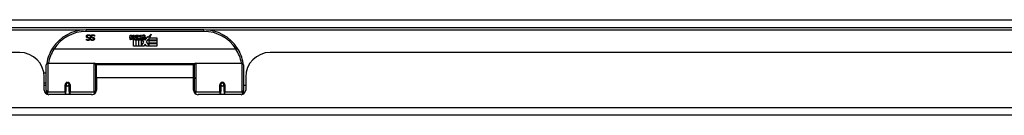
# Model space of a CAD drawing. Header units: inches. Extents: x 27 to 687, y 75 to 319.
# Tile 33 of 239: x 133.68 to 146.2, y 75.18 to 76.4. Entities that reach past the tile are written whole.
import ezdxf

# ---------------------------------------------------------------- set-up
doc = ezdxf.new("R2010")
doc.units = ezdxf.units.IN
doc.header["$MEASUREMENT"] = 0
doc.layers.add('Visible Edges(ANSI)', color=7, linetype='Continuous', lineweight=25)
doc.layers.add('Visible Tangent Edges(ANSI)', color=7, linetype='Continuous', lineweight=25)

msp = doc.modelspace()

# ---------------------------------------------------------------- linework, layer by layer
at = {"layer": 'Visible Edges(ANSI)'}
for p, q in [((92.817, 76.301), (158.619, 76.301)), ((136.016, 76.271), (134.52, 76.271)), ((134.526, 76.151), (134.526, 76.151)), ((134.526, 76.14), (134.526, 76.151)), ((134.571, 76.203), (134.571, 76.191)), ((134.571, 76.191), (134.571, 76.191)), ((134.58, 76.151), (134.581, 76.151)), ((134.58, 76.14), (134.58, 76.151)), ((134.626, 76.191), (134.625, 76.191)), ((134.626, 76.203), (134.626, 76.191)), ((135.075, 76.168), (135.082, 76.203)), ((135.082, 76.203), (135.095, 76.203)), ((135.095, 76.203), (135.089, 76.168)), ((135.112, 76.18), (135.116, 76.203)), ((135.116, 76.203), (135.129, 76.203)), ((135.121, 76.064), (135.121, 76.144)), ((135.129, 76.203), (135.123, 76.168)), ((135.139, 76.151), (135.138, 76.145)), ((135.138, 76.145), (135.15, 76.145)), ((135.143, 76.158), (135.14, 76.158)), ((135.142, 76.148), (135.143, 76.158)), ((135.153, 76.148), (135.142, 76.148)), ((135.146, 76.18), (135.15, 76.203)), ((135.15, 76.203), (135.163, 76.203)), ((135.15, 76.145), (135.15, 76.064)), ((135.163, 76.203), (135.153, 76.148)), ((135.155, 76.145), (135.177, 76.145)), ((135.155, 76.064), (135.155, 76.145)), ((135.159, 76.148), (135.183, 76.174)), ((135.175, 76.148), (135.159, 76.148)), ((135.17, 76.203), (135.186, 76.203)), ((135.183, 76.174), (135.17, 76.203)), ((135.189, 76.166), (135.175, 76.148)), ((135.177, 76.145), (135.184, 76.155)), ((135.184, 76.155), (135.184, 76.064)), ((135.186, 76.203), (135.193, 76.183)), ((135.191, 76.166), (135.189, 76.166)), ((135.189, 76.163), (135.196, 76.145)), ((135.189, 76.064), (135.189, 76.163)), ((135.198, 76.148), (135.191, 76.166)), ((135.193, 76.183), (135.196, 76.183)), ((135.196, 76.183), (135.209, 76.203)), ((135.196, 76.145), (135.219, 76.145)), ((135.215, 76.148), (135.198, 76.148)), ((135.225, 76.203), (135.201, 76.175)), ((135.201, 76.175), (135.215, 76.148)), ((135.209, 76.203), (135.225, 76.203)), ((135.219, 76.145), (135.219, 76.065)), ((135.224, 76.179), (135.261, 76.179)), ((135.231, 76.191), (135.231, 76.2)), ((135.255, 76.114), (135.234, 76.144)), ((135.259, 76.17), (135.235, 76.17)), ((135.264, 76.152), (135.271, 76.141)), ((135.271, 76.141), (135.303, 76.185)), ((135.305, 76.147), (135.285, 76.119)), ((135.303, 76.185), (135.305, 76.171)), ((135.305, 76.171), (135.349, 76.217)), ((135.307, 76.137), (135.305, 76.147)), ((135.322, 76.166), (135.307, 76.137)), ((135.322, 76.137), (135.322, 76.166)), ((135.421, 76.137), (135.322, 76.137)), ((135.322, 76.133), (135.421, 76.133)), ((135.322, 76.101), (135.322, 76.133)), ((135.349, 76.217), (135.324, 76.169)), ((135.324, 76.169), (135.421, 76.169)), ((135.421, 76.169), (135.421, 76.137)), ((135.421, 76.133), (135.421, 76.101)), ((136.425, 76.026), (134.111, 76.026)), ((135.15, 76.064), (135.121, 76.064)), ((135.184, 76.064), (135.155, 76.064)), ((135.255, 76.064), (135.189, 76.064)), ((135.219, 76.065), (135.255, 76.114)), ((135.269, 76.09), (135.255, 76.064)), ((135.287, 76.064), (135.269, 76.09)), ((135.285, 76.119), (135.322, 76.065)), ((135.421, 76.064), (135.287, 76.064)), ((135.421, 76.101), (135.322, 76.101)), ((135.322, 76.096), (135.421, 76.096)), ((135.322, 76.065), (135.322, 76.096)), ((135.421, 76.096), (135.421, 76.064)), ((133.675, 75.982), (117.76, 75.982)), ((152.776, 75.982), (136.861, 75.982)), ((134.013, 75.497), (134.013, 75.827)), ((134.033, 75.846), (134.622, 75.846)), ((134.638, 75.83), (134.638, 75.493)), ((134.638, 75.754), (134.653, 75.754)), ((134.653, 75.659), (134.653, 75.827)), ((135.884, 75.827), (134.653, 75.827)), ((135.884, 75.659), (135.884, 75.827)), ((135.898, 75.493), (135.898, 75.83)), ((135.914, 75.846), (136.503, 75.846)), ((136.523, 75.827), (136.523, 75.497)), ((133.983, 75.722), (134.013, 75.722)), ((133.987, 75.504), (133.987, 75.67)), ((134.653, 75.659), (134.653, 75.504)), ((135.884, 75.504), (135.884, 75.659)), ((136.549, 75.67), (136.549, 75.504)), ((133.987, 75.596), (134.013, 75.596)), ((134.013, 75.562), (133.987, 75.562)), ((134.262, 75.574), (134.262, 75.487)), ((134.264, 75.572), (134.262, 75.572)), ((134.263, 75.578), (134.265, 75.578)), ((134.264, 75.578), (134.264, 75.574)), ((134.268, 75.562), (134.266, 75.562)), ((134.302, 75.562), (134.3, 75.562)), ((134.303, 75.57), (134.305, 75.57)), ((134.305, 75.487), (134.305, 75.574)), ((134.638, 75.563), (134.653, 75.563)), ((136.231, 75.574), (136.231, 75.487)), ((136.231, 75.572), (136.233, 75.572)), ((136.233, 75.583), (136.233, 75.574)), ((136.237, 75.562), (136.234, 75.562)), ((136.27, 75.562), (136.268, 75.562)), ((136.272, 75.574), (136.272, 75.583)), ((136.272, 75.572), (136.274, 75.572)), ((136.274, 75.487), (136.274, 75.574)), ((136.549, 75.562), (136.523, 75.562)), ((134.013, 75.497), (134.013, 75.455)), ((134.594, 75.445), (134.046, 75.445)), ((134.262, 75.445), (134.262, 75.487)), ((134.305, 75.487), (134.305, 75.445)), ((134.638, 75.465), (134.638, 75.493)), ((135.898, 75.493), (135.898, 75.465)), ((136.49, 75.445), (135.943, 75.445)), ((136.231, 75.445), (136.231, 75.487)), ((136.274, 75.487), (136.274, 75.445)), ((136.523, 75.455), (136.523, 75.497)), ((158.52, 75.182), (92.915, 75.182))]:
    msp.add_line(p, q, dxfattribs=at)
at = {"layer": 'Visible Edges(ANSI)', "flags": 128}
for points in [[(134.523, 76.187), (134.523, 76.188), (134.523, 76.188), (134.523, 76.189), (134.523, 76.19), (134.523, 76.191), (134.523, 76.191), (134.524, 76.192), (134.524, 76.193), (134.524, 76.193), (134.524, 76.194), (134.524, 76.195), (134.525, 76.195), (134.525, 76.196), (134.525, 76.197), (134.526, 76.197), (134.526, 76.198), (134.526, 76.198), (134.527, 76.199), (134.527, 76.2), (134.528, 76.2), (134.528, 76.201), (134.529, 76.201), (134.529, 76.202), (134.529, 76.202)], [(134.537, 76.169), (134.536, 76.17), (134.535, 76.17), (134.534, 76.17), (134.533, 76.171), (134.532, 76.171), (134.531, 76.172), (134.53, 76.173), (134.529, 76.173), (134.528, 76.174), (134.528, 76.175), (134.527, 76.175), (134.526, 76.176), (134.526, 76.177), (134.525, 76.178), (134.525, 76.178), (134.525, 76.179), (134.524, 76.18), (134.524, 76.181), (134.524, 76.182), (134.523, 76.183), (134.523, 76.184), (134.523, 76.185), (134.523, 76.186), (134.523, 76.187)], [(134.526, 76.151), (134.527, 76.151), (134.528, 76.15), (134.528, 76.15), (134.529, 76.149), (134.53, 76.149), (134.53, 76.148), (134.531, 76.148), (134.532, 76.147), (134.533, 76.147), (134.533, 76.146), (134.534, 76.146), (134.535, 76.146), (134.536, 76.145), (134.537, 76.145), (134.538, 76.145), (134.539, 76.144), (134.54, 76.144), (134.541, 76.144), (134.542, 76.144), (134.542, 76.144), (134.543, 76.143), (134.544, 76.143), (134.545, 76.143), (134.546, 76.143)], [(134.547, 76.135), (134.546, 76.135), (134.545, 76.135), (134.544, 76.135), (134.543, 76.135), (134.542, 76.135), (134.541, 76.135), (134.54, 76.136), (134.539, 76.136), (134.538, 76.136), (134.537, 76.136), (134.537, 76.136), (134.536, 76.136), (134.535, 76.137), (134.534, 76.137), (134.533, 76.137), (134.532, 76.137), (134.531, 76.138), (134.531, 76.138), (134.53, 76.138), (134.529, 76.138), (134.528, 76.139), (134.527, 76.139), (134.527, 76.139), (134.526, 76.14)], [(134.529, 76.202), (134.53, 76.203), (134.531, 76.203), (134.531, 76.204), (134.532, 76.204), (134.532, 76.204), (134.533, 76.205), (134.534, 76.205), (134.534, 76.206), (134.535, 76.206), (134.536, 76.206), (134.536, 76.207), (134.537, 76.207), (134.538, 76.207), (134.539, 76.207), (134.539, 76.208), (134.54, 76.208), (134.541, 76.208), (134.542, 76.208), (134.543, 76.208), (134.544, 76.208), (134.545, 76.208), (134.546, 76.209), (134.547, 76.209), (134.548, 76.209)], [(134.549, 76.2), (134.547, 76.2), (134.546, 76.2), (134.545, 76.2), (134.544, 76.2), (134.543, 76.2), (134.542, 76.2), (134.541, 76.199), (134.54, 76.199), (134.539, 76.199), (134.538, 76.198), (134.538, 76.198), (134.537, 76.197), (134.536, 76.197), (134.536, 76.196), (134.535, 76.195), (134.535, 76.195), (134.534, 76.194), (134.534, 76.193), (134.534, 76.193), (134.533, 76.192), (134.533, 76.191), (134.533, 76.19), (134.533, 76.189), (134.533, 76.189)], [(134.533, 76.189), (134.533, 76.188), (134.533, 76.187), (134.533, 76.187), (134.533, 76.186), (134.533, 76.185), (134.533, 76.185), (134.534, 76.184), (134.534, 76.184), (134.534, 76.183), (134.534, 76.183), (134.535, 76.182), (134.535, 76.182), (134.535, 76.181), (134.536, 76.181), (134.536, 76.18), (134.537, 76.18), (134.537, 76.18), (134.538, 76.179), (134.538, 76.179), (134.539, 76.179), (134.539, 76.178), (134.54, 76.178), (134.541, 76.178), (134.542, 76.178)], [(134.552, 76.165), (134.551, 76.166), (134.551, 76.166), (134.55, 76.166), (134.55, 76.166), (134.549, 76.166), (134.548, 76.166), (134.548, 76.167), (134.547, 76.167), (134.546, 76.167), (134.546, 76.167), (134.545, 76.167), (134.544, 76.167), (134.544, 76.168), (134.543, 76.168), (134.542, 76.168), (134.542, 76.168), (134.541, 76.168), (134.54, 76.168), (134.54, 76.168), (134.539, 76.169), (134.539, 76.169), (134.538, 76.169), (134.538, 76.169), (134.537, 76.169)], [(134.542, 76.178), (134.542, 76.178), (134.543, 76.177), (134.543, 76.177), (134.544, 76.177), (134.544, 76.177), (134.545, 76.177), (134.545, 76.177), (134.546, 76.177), (134.546, 76.177), (134.547, 76.176), (134.547, 76.176), (134.548, 76.176), (134.548, 76.176), (134.549, 76.176), (134.549, 76.176), (134.55, 76.176), (134.55, 76.176), (134.551, 76.175), (134.551, 76.175), (134.552, 76.175), (134.552, 76.175), (134.553, 76.175), (134.554, 76.175), (134.554, 76.175)], [(134.546, 76.143), (134.547, 76.143), (134.548, 76.143), (134.549, 76.144), (134.55, 76.144), (134.551, 76.144), (134.552, 76.144), (134.553, 76.144), (134.554, 76.145), (134.555, 76.145), (134.555, 76.145), (134.556, 76.146), (134.557, 76.146), (134.557, 76.147), (134.558, 76.147), (134.559, 76.148), (134.559, 76.149), (134.56, 76.149), (134.56, 76.15), (134.56, 76.151), (134.56, 76.151), (134.561, 76.152), (134.561, 76.153), (134.561, 76.154), (134.561, 76.154)], [(134.571, 76.155), (134.571, 76.154), (134.571, 76.153), (134.57, 76.151), (134.57, 76.15), (134.57, 76.149), (134.569, 76.148), (134.568, 76.146), (134.568, 76.145), (134.567, 76.144), (134.566, 76.143), (134.565, 76.142), (134.564, 76.141), (134.563, 76.14), (134.562, 76.139), (134.56, 76.138), (134.559, 76.138), (134.558, 76.137), (134.556, 76.137), (134.555, 76.136), (134.553, 76.136), (134.552, 76.136), (134.55, 76.135), (134.549, 76.135), (134.547, 76.135)], [(134.548, 76.209), (134.549, 76.209), (134.55, 76.209), (134.552, 76.208), (134.553, 76.208), (134.554, 76.208), (134.555, 76.208), (134.556, 76.208), (134.557, 76.208), (134.558, 76.208), (134.559, 76.207), (134.56, 76.207), (134.561, 76.207), (134.562, 76.207), (134.563, 76.206), (134.564, 76.206), (134.565, 76.206), (134.565, 76.205), (134.566, 76.205), (134.567, 76.205), (134.568, 76.205), (134.569, 76.204), (134.57, 76.204), (134.57, 76.203), (134.571, 76.203)], [(134.571, 76.191), (134.57, 76.192), (134.569, 76.193), (134.568, 76.193), (134.567, 76.194), (134.566, 76.195), (134.566, 76.195), (134.565, 76.196), (134.564, 76.196), (134.563, 76.197), (134.562, 76.197), (134.561, 76.198), (134.56, 76.198), (134.559, 76.198), (134.558, 76.199), (134.557, 76.199), (134.556, 76.199), (134.555, 76.2), (134.554, 76.2), (134.553, 76.2), (134.552, 76.2), (134.551, 76.2), (134.55, 76.2), (134.55, 76.2), (134.549, 76.2)], [(134.561, 76.154), (134.561, 76.155), (134.561, 76.156), (134.561, 76.157), (134.561, 76.157), (134.56, 76.158), (134.56, 76.158), (134.56, 76.159), (134.56, 76.16), (134.56, 76.16), (134.559, 76.161), (134.559, 76.161), (134.559, 76.162), (134.558, 76.162), (134.558, 76.162), (134.557, 76.163), (134.557, 76.163), (134.556, 76.164), (134.556, 76.164), (134.555, 76.164), (134.554, 76.165), (134.554, 76.165), (134.553, 76.165), (134.552, 76.165), (134.552, 76.165)], [(134.554, 76.175), (134.555, 76.174), (134.556, 76.174), (134.556, 76.174), (134.557, 76.174), (134.557, 76.174), (134.558, 76.173), (134.558, 76.173), (134.559, 76.173), (134.559, 76.173), (134.56, 76.173), (134.56, 76.172), (134.561, 76.172), (134.561, 76.172), (134.562, 76.172), (134.562, 76.171), (134.563, 76.171), (134.563, 76.171), (134.564, 76.17), (134.564, 76.17), (134.565, 76.17), (134.565, 76.169), (134.565, 76.169), (134.566, 76.169), (134.566, 76.168)], [(134.566, 76.168), (134.566, 76.168), (134.567, 76.167), (134.567, 76.167), (134.567, 76.167), (134.568, 76.166), (134.568, 76.166), (134.568, 76.165), (134.569, 76.165), (134.569, 76.164), (134.569, 76.164), (134.569, 76.163), (134.57, 76.163), (134.57, 76.162), (134.57, 76.162), (134.57, 76.161), (134.57, 76.161), (134.57, 76.16), (134.57, 76.159), (134.571, 76.159), (134.571, 76.158), (134.571, 76.157), (134.571, 76.157), (134.571, 76.156), (134.571, 76.155)], [(134.577, 76.187), (134.577, 76.188), (134.577, 76.188), (134.577, 76.189), (134.578, 76.19), (134.578, 76.191), (134.578, 76.191), (134.578, 76.192), (134.578, 76.193), (134.578, 76.193), (134.578, 76.194), (134.579, 76.195), (134.579, 76.195), (134.579, 76.196), (134.58, 76.197), (134.58, 76.197), (134.58, 76.198), (134.581, 76.198), (134.581, 76.199), (134.581, 76.2), (134.582, 76.2), (134.582, 76.201), (134.583, 76.201), (134.583, 76.202), (134.584, 76.202)], [(134.591, 76.169), (134.59, 76.17), (134.589, 76.17), (134.588, 76.17), (134.587, 76.171), (134.586, 76.171), (134.585, 76.172), (134.584, 76.173), (134.583, 76.173), (134.583, 76.174), (134.582, 76.175), (134.581, 76.175), (134.581, 76.176), (134.58, 76.177), (134.58, 76.178), (134.579, 76.178), (134.579, 76.179), (134.578, 76.18), (134.578, 76.181), (134.578, 76.182), (134.578, 76.183), (134.578, 76.184), (134.577, 76.185), (134.577, 76.186), (134.577, 76.187)], [(134.601, 76.135), (134.6, 76.135), (134.599, 76.135), (134.598, 76.135), (134.597, 76.135), (134.596, 76.135), (134.595, 76.135), (134.594, 76.136), (134.593, 76.136), (134.593, 76.136), (134.592, 76.136), (134.591, 76.136), (134.59, 76.136), (134.589, 76.137), (134.588, 76.137), (134.587, 76.137), (134.586, 76.137), (134.586, 76.138), (134.585, 76.138), (134.584, 76.138), (134.583, 76.138), (134.582, 76.139), (134.582, 76.139), (134.581, 76.139), (134.58, 76.14)], [(134.581, 76.151), (134.581, 76.151), (134.582, 76.15), (134.583, 76.15), (134.583, 76.149), (134.584, 76.149), (134.585, 76.148), (134.585, 76.148), (134.586, 76.147), (134.587, 76.147), (134.588, 76.146), (134.589, 76.146), (134.589, 76.146), (134.59, 76.145), (134.591, 76.145), (134.592, 76.145), (134.593, 76.144), (134.594, 76.144), (134.595, 76.144), (134.596, 76.144), (134.597, 76.144), (134.598, 76.143), (134.599, 76.143), (134.6, 76.143), (134.601, 76.143)], [(134.584, 76.202), (134.584, 76.203), (134.585, 76.203), (134.586, 76.204), (134.586, 76.204), (134.587, 76.204), (134.587, 76.205), (134.588, 76.205), (134.589, 76.206), (134.589, 76.206), (134.59, 76.206), (134.591, 76.207), (134.591, 76.207), (134.592, 76.207), (134.593, 76.207), (134.594, 76.208), (134.595, 76.208), (134.595, 76.208), (134.596, 76.208), (134.597, 76.208), (134.598, 76.208), (134.599, 76.208), (134.6, 76.209), (134.601, 76.209), (134.602, 76.209)], [(134.603, 76.2), (134.602, 76.2), (134.6, 76.2), (134.599, 76.2), (134.598, 76.2), (134.597, 76.2), (134.596, 76.2), (134.595, 76.199), (134.594, 76.199), (134.593, 76.199), (134.593, 76.198), (134.592, 76.198), (134.591, 76.197), (134.59, 76.197), (134.59, 76.196), (134.589, 76.195), (134.589, 76.195), (134.588, 76.194), (134.588, 76.193), (134.588, 76.193), (134.588, 76.192), (134.587, 76.191), (134.587, 76.19), (134.587, 76.189), (134.587, 76.189)], [(134.587, 76.189), (134.587, 76.188), (134.587, 76.187), (134.587, 76.187), (134.587, 76.186), (134.588, 76.185), (134.588, 76.185), (134.588, 76.184), (134.588, 76.184), (134.588, 76.183), (134.589, 76.183), (134.589, 76.182), (134.589, 76.182), (134.59, 76.181), (134.59, 76.181), (134.59, 76.18), (134.591, 76.18), (134.591, 76.18), (134.592, 76.179), (134.593, 76.179), (134.593, 76.179), (134.594, 76.178), (134.594, 76.178), (134.595, 76.178), (134.596, 76.178)], [(134.606, 76.165), (134.605, 76.166), (134.605, 76.166), (134.604, 76.166), (134.604, 76.166), (134.603, 76.166), (134.603, 76.166), (134.602, 76.167), (134.601, 76.167), (134.601, 76.167), (134.6, 76.167), (134.599, 76.167), (134.599, 76.167), (134.598, 76.168), (134.597, 76.168), (134.597, 76.168), (134.596, 76.168), (134.595, 76.168), (134.595, 76.168), (134.594, 76.168), (134.593, 76.169), (134.593, 76.169), (134.592, 76.169), (134.592, 76.169), (134.591, 76.169)], [(134.596, 76.178), (134.596, 76.178), (134.597, 76.177), (134.597, 76.177), (134.598, 76.177), (134.599, 76.177), (134.599, 76.177), (134.6, 76.177), (134.6, 76.177), (134.6, 76.177), (134.601, 76.176), (134.601, 76.176), (134.602, 76.176), (134.602, 76.176), (134.603, 76.176), (134.603, 76.176), (134.604, 76.176), (134.604, 76.176), (134.605, 76.175), (134.606, 76.175), (134.606, 76.175), (134.607, 76.175), (134.607, 76.175), (134.608, 76.175), (134.609, 76.175)], [(134.625, 76.155), (134.625, 76.154), (134.625, 76.153), (134.625, 76.151), (134.624, 76.15), (134.624, 76.149), (134.623, 76.148), (134.623, 76.146), (134.622, 76.145), (134.621, 76.144), (134.62, 76.143), (134.619, 76.142), (134.618, 76.141), (134.617, 76.14), (134.616, 76.139), (134.615, 76.138), (134.613, 76.138), (134.612, 76.137), (134.611, 76.137), (134.609, 76.136), (134.608, 76.136), (134.606, 76.136), (134.605, 76.135), (134.603, 76.135), (134.601, 76.135)], [(134.601, 76.143), (134.602, 76.143), (134.603, 76.143), (134.604, 76.144), (134.605, 76.144), (134.606, 76.144), (134.606, 76.144), (134.607, 76.144), (134.608, 76.145), (134.609, 76.145), (134.61, 76.145), (134.61, 76.146), (134.611, 76.146), (134.612, 76.147), (134.612, 76.147), (134.613, 76.148), (134.613, 76.149), (134.614, 76.149), (134.614, 76.15), (134.614, 76.151), (134.615, 76.151), (134.615, 76.152), (134.615, 76.153), (134.615, 76.154), (134.615, 76.154)], [(134.602, 76.209), (134.604, 76.209), (134.605, 76.209), (134.606, 76.208), (134.607, 76.208), (134.608, 76.208), (134.609, 76.208), (134.61, 76.208), (134.611, 76.208), (134.612, 76.208), (134.613, 76.207), (134.614, 76.207), (134.615, 76.207), (134.616, 76.207), (134.617, 76.206), (134.618, 76.206), (134.619, 76.206), (134.62, 76.205), (134.621, 76.205), (134.621, 76.205), (134.622, 76.205), (134.623, 76.204), (134.624, 76.204), (134.625, 76.203), (134.626, 76.203)], [(134.625, 76.191), (134.624, 76.192), (134.623, 76.193), (134.622, 76.193), (134.622, 76.194), (134.621, 76.195), (134.62, 76.195), (134.619, 76.196), (134.618, 76.196), (134.617, 76.197), (134.616, 76.197), (134.615, 76.198), (134.614, 76.198), (134.613, 76.198), (134.612, 76.199), (134.611, 76.199), (134.61, 76.199), (134.609, 76.2), (134.608, 76.2), (134.608, 76.2), (134.607, 76.2), (134.606, 76.2), (134.605, 76.2), (134.604, 76.2), (134.603, 76.2)], [(134.615, 76.154), (134.615, 76.155), (134.615, 76.156), (134.615, 76.157), (134.615, 76.157), (134.615, 76.158), (134.615, 76.158), (134.614, 76.159), (134.614, 76.16), (134.614, 76.16), (134.614, 76.161), (134.613, 76.161), (134.613, 76.162), (134.612, 76.162), (134.612, 76.162), (134.611, 76.163), (134.611, 76.163), (134.61, 76.164), (134.61, 76.164), (134.609, 76.164), (134.609, 76.165), (134.608, 76.165), (134.607, 76.165), (134.607, 76.165), (134.606, 76.165)], [(134.609, 76.175), (134.609, 76.174), (134.61, 76.174), (134.61, 76.174), (134.611, 76.174), (134.612, 76.174), (134.612, 76.173), (134.613, 76.173), (134.613, 76.173), (134.614, 76.173), (134.614, 76.173), (134.615, 76.172), (134.615, 76.172), (134.616, 76.172), (134.616, 76.172), (134.617, 76.171), (134.617, 76.171), (134.618, 76.171), (134.618, 76.17), (134.618, 76.17), (134.619, 76.17), (134.619, 76.169), (134.62, 76.169), (134.62, 76.169), (134.62, 76.168)], [(134.62, 76.168), (134.621, 76.168), (134.621, 76.167), (134.621, 76.167), (134.622, 76.167), (134.622, 76.166), (134.622, 76.166), (134.623, 76.165), (134.623, 76.165), (134.623, 76.164), (134.623, 76.164), (134.624, 76.163), (134.624, 76.163), (134.624, 76.162), (134.624, 76.162), (134.624, 76.161), (134.624, 76.161), (134.625, 76.16), (134.625, 76.159), (134.625, 76.159), (134.625, 76.158), (134.625, 76.157), (134.625, 76.157), (134.625, 76.156), (134.625, 76.155)], [(134.093, 76.038), (134.093, 76.038), (134.093, 76.038), (134.094, 76.038), (134.094, 76.037), (134.094, 76.037), (134.094, 76.037), (134.095, 76.036), (134.095, 76.036), (134.096, 76.036), (134.096, 76.035), (134.097, 76.035), (134.098, 76.034), (134.098, 76.033), (134.099, 76.033), (134.1, 76.032), (134.101, 76.032), (134.102, 76.031), (134.103, 76.03), (134.104, 76.03), (134.105, 76.029), (134.106, 76.028), (134.107, 76.028), (134.108, 76.027), (134.109, 76.026)], [(134.111, 76.026), (134.111, 76.026), (134.111, 76.026), (134.111, 76.026), (134.111, 76.026), (134.111, 76.026), (134.111, 76.026), (134.111, 76.026), (134.11, 76.026), (134.11, 76.026), (134.11, 76.026), (134.11, 76.026), (134.11, 76.026), (134.11, 76.026), (134.11, 76.026), (134.11, 76.026), (134.11, 76.026), (134.11, 76.026), (134.11, 76.026), (134.11, 76.026), (134.109, 76.026), (134.109, 76.026), (134.109, 76.026), (134.109, 76.026), (134.109, 76.026)], [(136.427, 76.026), (136.427, 76.026), (136.427, 76.026), (136.427, 76.026), (136.427, 76.026), (136.427, 76.026), (136.427, 76.026), (136.426, 76.026), (136.426, 76.026), (136.426, 76.026), (136.426, 76.026), (136.426, 76.026), (136.426, 76.026), (136.426, 76.026), (136.426, 76.026), (136.426, 76.026), (136.426, 76.026), (136.426, 76.026), (136.426, 76.026), (136.425, 76.026), (136.425, 76.026), (136.425, 76.026), (136.425, 76.026), (136.425, 76.026), (136.425, 76.026)], [(136.443, 76.038), (136.443, 76.038), (136.443, 76.038), (136.443, 76.038), (136.442, 76.037), (136.442, 76.037), (136.442, 76.037), (136.441, 76.036), (136.441, 76.036), (136.44, 76.036), (136.44, 76.035), (136.439, 76.035), (136.439, 76.034), (136.438, 76.033), (136.437, 76.033), (136.436, 76.032), (136.435, 76.032), (136.434, 76.031), (136.433, 76.03), (136.432, 76.03), (136.431, 76.029), (136.43, 76.028), (136.429, 76.028), (136.428, 76.027), (136.427, 76.026)], [(134.02, 75.845), (134.02, 75.845), (134.02, 75.845), (134.02, 75.845), (134.02, 75.845), (134.02, 75.844), (134.019, 75.844), (134.019, 75.844), (134.019, 75.844), (134.019, 75.844), (134.019, 75.843), (134.019, 75.843), (134.019, 75.843), (134.019, 75.843), (134.019, 75.843), (134.019, 75.842), (134.019, 75.842), (134.019, 75.842), (134.019, 75.842), (134.019, 75.841), (134.019, 75.841), (134.019, 75.841), (134.019, 75.841), (134.019, 75.841), (134.019, 75.84)], [(136.517, 75.84), (136.517, 75.841), (136.517, 75.841), (136.517, 75.841), (136.517, 75.841), (136.517, 75.841), (136.517, 75.842), (136.517, 75.842), (136.517, 75.842), (136.517, 75.842), (136.517, 75.843), (136.517, 75.843), (136.517, 75.843), (136.517, 75.843), (136.517, 75.843), (136.517, 75.844), (136.517, 75.844), (136.517, 75.844), (136.517, 75.844), (136.517, 75.844), (136.517, 75.845), (136.517, 75.845), (136.517, 75.845), (136.517, 75.845), (136.516, 75.845)], [(134.262, 75.574), (134.262, 75.577), (134.263, 75.579), (134.264, 75.582), (134.265, 75.584), (134.266, 75.587), (134.268, 75.589), (134.27, 75.591), (134.273, 75.593), (134.275, 75.594), (134.278, 75.595), (134.281, 75.595), (134.284, 75.596), (134.287, 75.595), (134.29, 75.595), (134.292, 75.594), (134.295, 75.593), (134.297, 75.591), (134.3, 75.589), (134.301, 75.587), (134.303, 75.584), (134.304, 75.582), (134.305, 75.579), (134.305, 75.577), (134.305, 75.574)], [(134.652, 75.526), (134.652, 75.526), (134.652, 75.526), (134.652, 75.526), (134.652, 75.526), (134.652, 75.526), (134.652, 75.526), (134.652, 75.526), (134.652, 75.526), (134.652, 75.526), (134.652, 75.526), (134.652, 75.526), (134.652, 75.526), (134.652, 75.526), (134.652, 75.526), (134.652, 75.527), (134.652, 75.527), (134.652, 75.527), (134.652, 75.527), (134.652, 75.527), (134.652, 75.527), (134.653, 75.527), (134.653, 75.527), (134.653, 75.527), (134.653, 75.527)], [(135.884, 75.527), (135.884, 75.527), (135.884, 75.527), (135.884, 75.527), (135.884, 75.527), (135.884, 75.527), (135.884, 75.527), (135.884, 75.527), (135.884, 75.527), (135.884, 75.527), (135.884, 75.526), (135.884, 75.526), (135.884, 75.526), (135.884, 75.526), (135.884, 75.526), (135.884, 75.526), (135.884, 75.526), (135.884, 75.526), (135.884, 75.526), (135.884, 75.526), (135.884, 75.526), (135.884, 75.526), (135.884, 75.526), (135.884, 75.526), (135.884, 75.526)], [(136.231, 75.574), (136.231, 75.577), (136.231, 75.579), (136.232, 75.582), (136.233, 75.584), (136.235, 75.587), (136.237, 75.589), (136.239, 75.591), (136.241, 75.593), (136.244, 75.594), (136.247, 75.595), (136.249, 75.595), (136.252, 75.596), (136.255, 75.595), (136.258, 75.595), (136.261, 75.594), (136.264, 75.593), (136.266, 75.591), (136.268, 75.589), (136.27, 75.587), (136.271, 75.584), (136.272, 75.582), (136.273, 75.579), (136.274, 75.577), (136.274, 75.574)]]:
    msp.add_lwpolyline(points, dxfattribs=at)
at = {"layer": 'Visible Edges(ANSI)'}
for centre in [(134.284, 75.574), (136.252, 75.574)]:
    msp.add_circle(centre, 0.0197, dxfattribs=at)
for centre, radius, start, end in [((134.52, 75.764), 0.507, 90, 147.3142), ((136.016, 75.764), 0.507, 32.6858, 90), ((135.104, 76.163), 0.0288, 169, 198.4748), ((135.086, 76.157), 0.0105, 198.4748, 269.6788), ((135.086, 76.171), 0.0246, 269.6788, 333.9508), ((135.101, 76.166), 0.0123, 169.9922, 203.5487), ((135.096, 76.163), 0.006, 203.5487, 276.1027), ((135.095, 76.17), 0.0126, 276.1027, 327.6083), ((135.066, 76.187), 0.0465, 328.5584, 350.8257), ((135.137, 76.162), 0.0288, 183.6169, 196.9928), ((135.119, 76.157), 0.0101, 196.9928, 269.4776), ((135.12, 76.17), 0.024, 269.4776, 327.4114), ((135.121, 76.168), 0.024, 268.7952, 316.5849), ((135.135, 76.166), 0.0123, 170, 203.5571), ((135.129, 76.163), 0.006, 203.5571, 276.03), ((135.128, 76.17), 0.0126, 276.03, 327.5992), ((135.1, 76.188), 0.0465, 327.5992, 350), ((135.25, 76.167), 0.0282, 156.1555, 203.8445), ((135.238, 76.162), 0.0152, 203.8445, 265.0802), ((135.249, 76.142), 0.0607, 81.5605, 107.3343), ((135.243, 76.162), 0.0307, 64.6784, 112.5609), ((135.244, 76.165), 0.00955, 151.4547, 231.1652), ((135.242, 76.176), 0.033, 257.079, 313.1785), ((135.242, 76.176), 0.0299, 260.4085, 314.1684), ((135.245, 76.166), 0.0109, 231.1652, 289.3797), ((135.243, 76.172), 0.0168, 289.3797, 352.9975), ((135.252, 76.182), 0.0096, 343.5261, 64.6784), ((135.255, 76.182), 0.0197, 356.5646, 81.5605), ((135.235, 76.184), 0.0398, 314.1684, 356.5646), ((134.52, 75.764), 0.507, 147.3142, 170.7932), ((136.016, 75.764), 0.507, 9.2068, 32.6858), ((133.675, 75.67), 0.312, 0, 90), ((136.861, 75.67), 0.312, 90, 180), ((134.033, 75.827), 0.0197, 90, 180), ((134.622, 75.83), 0.0157, 0, 90), ((135.914, 75.83), 0.0157, 90, 180), ((136.503, 75.827), 0.0197, 0, 90), ((134.046, 75.504), 0.0591, 180, 270), ((134.284, 75.574), 0.0217, 180, 348.1708), ((134.594, 75.504), 0.0591, 270, 0), ((135.943, 75.504), 0.0591, 180, 270), ((136.252, 75.574), 0.0217, 180, 0), ((136.49, 75.504), 0.0591, 270, 0)]:
    msp.add_arc(centre, radius, start, end, dxfattribs=at)
for start_param, end_param in [(3.444465, 3.571292), (5.853486, 5.980313)]:
    msp.add_ellipse((136.252, 75.582), major_axis=(0.0217, 0), ratio=0.267949, start_param=start_param, end_param=end_param, dxfattribs=at)
at = {"layer": 'Visible Tangent Edges(ANSI)'}
for p, q in [((92.817, 76.4), (157.851, 76.4)), ((116.947, 76.27), (134.488, 76.27)), ((134.52, 76.252), (134.52, 76.271)), ((136.016, 76.252), (136.016, 76.271)), ((136.048, 76.27), (153.589, 76.27)), ((134.52, 76.252), (136.016, 76.252)), ((134.033, 75.846), (134.033, 75.478)), ((134.622, 75.478), (134.622, 75.846)), ((135.9, 75.839), (134.636, 75.839)), ((135.914, 75.846), (135.914, 75.478)), ((136.503, 75.478), (136.503, 75.846)), ((135.884, 75.659), (134.653, 75.659)), ((134.252, 75.478), (134.252, 75.569)), ((134.315, 75.569), (134.315, 75.478)), ((136.221, 75.478), (136.221, 75.569)), ((136.243, 75.594), (136.261, 75.594)), ((136.284, 75.569), (136.284, 75.478)), ((134.033, 75.446), (134.033, 75.478)), ((134.252, 75.478), (134.033, 75.478)), ((134.252, 75.478), (134.252, 75.445)), ((134.622, 75.478), (134.315, 75.478)), ((134.315, 75.445), (134.315, 75.478)), ((134.622, 75.478), (134.622, 75.452)), ((136.221, 75.478), (135.914, 75.478)), ((135.914, 75.452), (135.914, 75.478)), ((136.221, 75.478), (136.221, 75.445)), ((136.503, 75.478), (136.284, 75.478)), ((136.284, 75.445), (136.284, 75.478)), ((136.503, 75.478), (136.503, 75.446)), ((92.915, 75.281), (158.52, 75.281))]:
    msp.add_line(p, q, dxfattribs=at)
at = {"layer": 'Visible Tangent Edges(ANSI)', "flags": 128}
for points in [[(135.898, 75.694), (135.898, 75.695), (135.897, 75.695), (135.896, 75.696), (135.896, 75.697), (135.895, 75.697), (135.895, 75.698), (135.894, 75.698), (135.894, 75.699), (135.893, 75.699), (135.893, 75.7), (135.892, 75.701), (135.891, 75.701), (135.891, 75.702), (135.89, 75.702), (135.89, 75.703), (135.889, 75.703), (135.888, 75.704), (135.888, 75.704), (135.887, 75.705), (135.886, 75.706), (135.886, 75.706), (135.885, 75.707), (135.884, 75.707), (135.884, 75.708)], [(135.884, 75.69), (135.885, 75.688), (135.886, 75.686), (135.887, 75.684), (135.888, 75.683), (135.889, 75.681), (135.89, 75.679), (135.89, 75.677), (135.891, 75.675), (135.892, 75.674), (135.893, 75.672), (135.893, 75.67), (135.894, 75.668), (135.895, 75.666), (135.895, 75.665), (135.896, 75.663), (135.896, 75.661), (135.897, 75.659), (135.897, 75.658), (135.897, 75.656), (135.898, 75.654), (135.898, 75.653), (135.898, 75.651), (135.898, 75.649), (135.898, 75.648)], [(134.315, 75.569), (134.315, 75.573), (134.314, 75.577), (134.313, 75.581), (134.311, 75.585), (134.309, 75.589), (134.307, 75.592), (134.304, 75.595), (134.3, 75.598), (134.296, 75.6), (134.292, 75.601), (134.288, 75.602), (134.284, 75.603), (134.28, 75.602), (134.275, 75.601), (134.271, 75.6), (134.268, 75.598), (134.264, 75.595), (134.261, 75.592), (134.258, 75.589), (134.256, 75.585), (134.254, 75.581), (134.253, 75.577), (134.253, 75.573), (134.252, 75.569)], [(134.652, 75.563), (134.651, 75.561), (134.651, 75.558), (134.65, 75.556), (134.649, 75.554), (134.649, 75.551), (134.648, 75.549), (134.648, 75.547), (134.647, 75.544), (134.647, 75.542), (134.646, 75.539), (134.646, 75.537), (134.645, 75.534), (134.645, 75.532), (134.645, 75.53), (134.644, 75.527), (134.644, 75.525), (134.643, 75.522), (134.643, 75.52), (134.643, 75.517), (134.642, 75.515), (134.642, 75.512), (134.642, 75.51), (134.641, 75.507), (134.641, 75.505)], [(135.895, 75.505), (135.895, 75.508), (135.894, 75.51), (135.894, 75.513), (135.894, 75.515), (135.893, 75.518), (135.893, 75.521), (135.893, 75.523), (135.892, 75.526), (135.892, 75.528), (135.891, 75.531), (135.891, 75.533), (135.89, 75.536), (135.89, 75.538), (135.89, 75.541), (135.889, 75.544), (135.888, 75.546), (135.888, 75.549), (135.887, 75.551), (135.887, 75.554), (135.886, 75.556), (135.886, 75.559), (135.885, 75.561), (135.884, 75.564), (135.884, 75.566)], [(136.284, 75.569), (136.284, 75.573), (136.283, 75.577), (136.282, 75.581), (136.28, 75.585), (136.278, 75.589), (136.275, 75.592), (136.272, 75.595), (136.269, 75.598), (136.265, 75.6), (136.261, 75.601), (136.257, 75.602), (136.252, 75.603), (136.248, 75.602), (136.244, 75.601), (136.24, 75.6), (136.236, 75.598), (136.233, 75.595), (136.229, 75.592), (136.227, 75.589), (136.225, 75.585), (136.223, 75.581), (136.222, 75.577), (136.221, 75.573), (136.221, 75.569)]]:
    msp.add_lwpolyline(points, dxfattribs=at)
at = {"layer": 'Visible Tangent Edges(ANSI)'}
for centre, start, end in [((134.52, 75.764), 90, 147.5011), ((136.016, 75.764), 32.4989, 90), ((134.52, 75.761), 147.0552, 169.8777), ((136.016, 75.761), 10.1223, 32.9448)]:
    msp.add_arc(centre, 0.487, start, end, dxfattribs=at)
for centre, major_axis, ratio, start_param, end_param in [((134.039, 75.842), (-0.0194, 0.0031), 0.187438, 0, 0.544489), ((136.497, 75.842), (0.0194, 0.0031), 0.187438, 5.738696, 6.283185), ((134.252, 75.574), (0.00984, 0), 0.476565, 4.712389, 6.283185), ((134.315, 75.574), (-0.00984, 0), 0.476565, 0, 1.570796), ((136.221, 75.574), (0.00984, 0), 0.476565, 4.712389, 6.283185), ((136.284, 75.574), (-0.00984, 0), 0.476565, 0, 1.570796), ((134.033, 75.497), (-0.0197, 0), 0.965926, 0, 1.570796), ((134.252, 75.487), (0.00984, 0), 0.965926, 4.712389, 6.283185), ((134.315, 75.487), (-0.00984, 0), 0.965926, 0, 1.570796), ((134.622, 75.493), (0.0157, 0), 0.965926, 4.712389, 6.283185), ((135.914, 75.493), (-0.0157, 0), 0.965926, 0, 1.570796), ((136.221, 75.487), (0.00984, 0), 0.965926, 4.712389, 6.283185), ((136.284, 75.487), (-0.00984, 0), 0.965926, 0, 1.570796), ((136.503, 75.497), (0.0197, 0), 0.965926, 4.712389, 6.283185)]:
    msp.add_ellipse(centre, major_axis=major_axis, ratio=ratio, start_param=start_param, end_param=end_param, dxfattribs=at)

doc.saveas('drawing.dxf')
